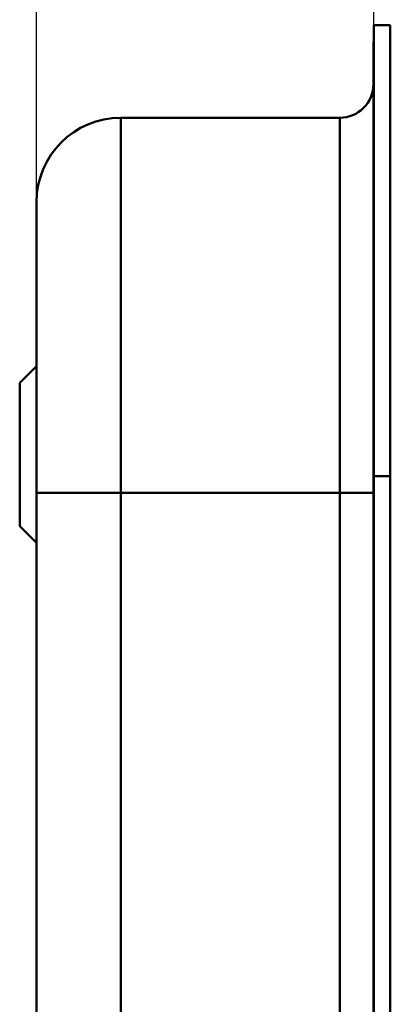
# Model space of a CAD drawing. Header units: millimetres. Extents: x 20 to 833, y 20 to 574.
# Tile 15 of 17: x 384 to 406, y 457 to 515. Entities that reach past the tile are written whole.
import ezdxf

# ---------------------------------------------------------------- set-up
doc = ezdxf.new("R2010")
doc.units = ezdxf.units.MM
doc.header["$LTSCALE"] = 2
for name, color, linetype, lineweight in [('Bemaßungen(DIN)', 7, 'Continuous', 25), ('Sichtbare Kanten(DIN)', 7, 'Continuous', 50), ('Sichtbare tangentiale Kanten(DIN)', 7, 'Continuous', 50)]:
    doc.layers.add(name, color=color, linetype=linetype, lineweight=lineweight)
doc.styles.add('STANDARD-DIN~0', font='arial.ttf')
doc.dimstyles.new('CAD-LAN', dxfattribs={"dimscale": 2, "dimtxt": 3.5, "dimasz": 2.5, "dimexe": 3.175, "dimexo": 0, "dimgap": 0.8, "dimtad": 1, "dimrnd": 1e-08, "dimtxsty": 'STANDARD-DIN~0', "dimcen": 0.09, "dimdle": 10, "dimclrd": 250, "dimclre": 250, "dimclrt": 250, "dimadec": 0, "dimazin": 2, "dimtfac": 1, "dimtmove": 0, "dimatfit": 3, "dimfxl": 1, "dimtolj": 1, "dimtzin": 0, "dimlwd": 25, "dimlwe": 25, "dimarcsym": 0})

# ---------------------------------------------------------------- blocks, each defined once
blk = doc.blocks.new('*D19')
at = {"layer": 'Bemaßungen(DIN)', "color": 250, "linetype": 'Continuous', "lineweight": 25, "true_color": 0x3f3f3f, "transparency": 16777216}
for p, q in [((384.502, 504.222), (384.502, 541.072)), ((404.532, 514.722), (404.532, 541.072)), ((389.502, 534.722), (399.532, 534.722))]:
    blk.add_line(p, q, dxfattribs=at)
at = {"layer": 'Bemaßungen(DIN)', "color": 250, "linetype": 'Continuous', "true_color": 0x3f3f3f, "transparency": 16777216}
for points in [[(389.502, 535.555), (389.502, 533.889), (384.502, 534.722)], [(399.532, 535.555), (399.532, 533.889), (404.532, 534.722)]]:
    blk.add_solid(points, dxfattribs=at)
at = {"layer": 'Defpoints', "color": 0, "linetype": 'Continuous', "transparency": 16777216}
for p in [(404.532, 534.722), (404.532, 514.722), (384.502, 504.222)]:
    blk.add_point(p, dxfattribs=at)
at = {"layer": 'Bemaßungen(DIN)', "color": 250, "linetype": 'Continuous', "lineweight": 25, "true_color": 0x3f3f3f, "transparency": 16777216, "insert": (389.455, 543.47), "char_height": 7, "attachment_point": 1, "style": 'STANDARD-DIN~0'}
blk.add_mtext('\\A1;20', dxfattribs=at)

msp = doc.modelspace()

# ---------------------------------------------------------------- linework, layer by layer
at = {"layer": 'Sichtbare Kanten(DIN)'}
for p, q in [((404.532, 487.938), (404.532, 514.722)), ((405.502, 514.722), (404.532, 514.722)), ((405.502, 514.722), (405.502, 487.938)), ((404.502, 487.938), (404.502, 513.722)), ((404.532, 513.722), (404.502, 513.722)), ((402.502, 509.222), (389.502, 509.222)), ((383.502, 493.472), (384.502, 494.472)), ((383.502, 484.972), (383.502, 493.472)), ((404.502, 296.506), (404.502, 487.938)), ((404.532, 296.506), (404.532, 487.938)), ((405.502, 487.938), (405.502, 296.506)), ((384.502, 486.938), (384.502, 297.506)), ((383.502, 484.972), (384.502, 483.972))]:
    msp.add_line(p, q, dxfattribs=at)
for points in [[(404.502, 511.221), (404.501, 510.117), (403.606, 509.222), (402.502, 509.222)], [(384.502, 504.222), (384.502, 506.983), (386.74, 509.222), (389.502, 509.222)]]:
    msp.add_open_spline(points, degree=3, dxfattribs=at)
msp.add_open_spline([(384.502, 504.222), (384.502, 504.222), (384.502, 504.222), (384.502, 504.222), (384.502, 504.222), (384.502, 504.222), (384.502, 504.213), (384.502, 504.208), (384.502, 504.201), (384.502, 504.19), (384.502, 504.18), (384.502, 504.166), (384.502, 504.148), (384.502, 504.147), (384.502, 504.147), (384.502, 504.146), (384.502, 504.109), (384.502, 504.054), (384.502, 503.976), (384.502, 503.975), (384.502, 503.974), (384.502, 503.973), (384.502, 503.893), (384.502, 503.789), (384.502, 503.655), (384.502, 503.654), (384.502, 503.653), (384.502, 503.651), (384.502, 503.515), (384.502, 503.348), (384.502, 503.148), (384.502, 503.147), (384.502, 503.145), (384.502, 503.144), (384.502, 502.942), (384.502, 502.704), (384.502, 502.432), (384.502, 502.16), (384.502, 501.852), (384.502, 501.511), (384.502, 501.17), (384.502, 500.793), (384.502, 500.387), (384.502, 499.982), (384.502, 499.542), (384.502, 499.077), (384.502, 498.613), (384.502, 498.118), (384.502, 497.602), (384.502, 497.089), (384.502, 496.55), (384.502, 495.997), (384.502, 495.445), (384.502, 494.872), (384.502, 494.291), (384.502, 494.287), (384.502, 494.283), (384.502, 494.279), (384.502, 493.699), (384.502, 493.107), (384.502, 492.513), (384.502, 492.504), (384.502, 492.496), (384.502, 492.487), (384.502, 491.889), (384.502, 491.287), (384.502, 490.661), (384.502, 490.653), (384.502, 490.646), (384.502, 490.639), (384.502, 490.327), (384.502, 490.025), (384.502, 489.717), (384.502, 489.399), (384.502, 489.083), (384.502, 488.768), (384.502, 488.156), (384.502, 487.546), (384.502, 486.938)], degree=3, knots=[0, 0, 0, 0, 0.007532, 0.007532, 0.007532, 0.183621, 0.183621, 0.183621, 0.276279, 0.276279, 0.276279, 0.366514, 0.366514, 0.366514, 0.368627, 0.368627, 0.368627, 0.550063, 0.550063, 0.550063, 0.552791, 0.552791, 0.552791, 0.735464, 0.735464, 0.735464, 0.737089, 0.737089, 0.737089, 0.921724, 0.921724, 0.921724, 0.922804, 0.922804, 0.922804, 1.108977, 1.108977, 1.108977, 1.294693, 1.294693, 1.294693, 1.479917, 1.479917, 1.479917, 1.664396, 1.664396, 1.664396, 1.848533, 1.848533, 1.848533, 2.031682, 2.031682, 2.031682, 2.214761, 2.214761, 2.214761, 2.216106, 2.216106, 2.216106, 2.39887, 2.39887, 2.39887, 2.401511, 2.401511, 2.401511, 2.585207, 2.585207, 2.585207, 2.587374, 2.587374, 2.587374, 2.678885, 2.678885, 2.678885, 2.772998, 2.772998, 2.772998, 2.955562, 2.955562, 2.955562, 2.955562], dxfattribs=at)
at = {"layer": 'Sichtbare tangentiale Kanten(DIN)'}
for p, q in [((389.502, 509.222), (389.502, 486.938)), ((402.502, 486.938), (402.502, 509.222)), ((404.532, 487.938), (404.502, 487.938)), ((405.502, 487.938), (404.532, 487.938)), ((389.502, 486.938), (389.502, 297.506)), ((402.502, 486.938), (389.502, 486.938)), ((402.502, 297.506), (402.502, 486.938))]:
    msp.add_line(p, q, dxfattribs=at)
for points in [[(389.502, 486.938), (386.74, 486.938), (384.502, 486.938), (384.502, 486.938)], [(404.502, 486.938), (404.502, 486.938), (403.606, 486.938), (402.502, 486.938)]]:
    msp.add_open_spline(points, degree=3, dxfattribs=at)

# ---------------------------------------------------------------- dimensions: what is measured, and where the dimension line sits
at = {"layer": 'Bemaßungen(DIN)', "color": 250, "linetype": 'Continuous', "lineweight": 25, "true_color": 0x3f3f3f}
dim = msp.add_linear_dim(base=(404.532, 534.722), p1=(384.502, 504.222), p2=(404.532, 514.722), angle=180, dimstyle='CAD-LAN', override={"dimgap": 0.8, "dimdec": 0, "dimtol": 0, "dimlim": 0, "dimtp": 0, "dimtm": 0, "dimtdec": 2, "dimtofl": 0, "dimatfit": 1}, dxfattribs=at)
dim.commit()
dim.dimension.update_dxf_attribs({"geometry": '*D19', "text_midpoint": (394.517, 534.722), "dimtype": 160})

doc.saveas('drawing.dxf')
